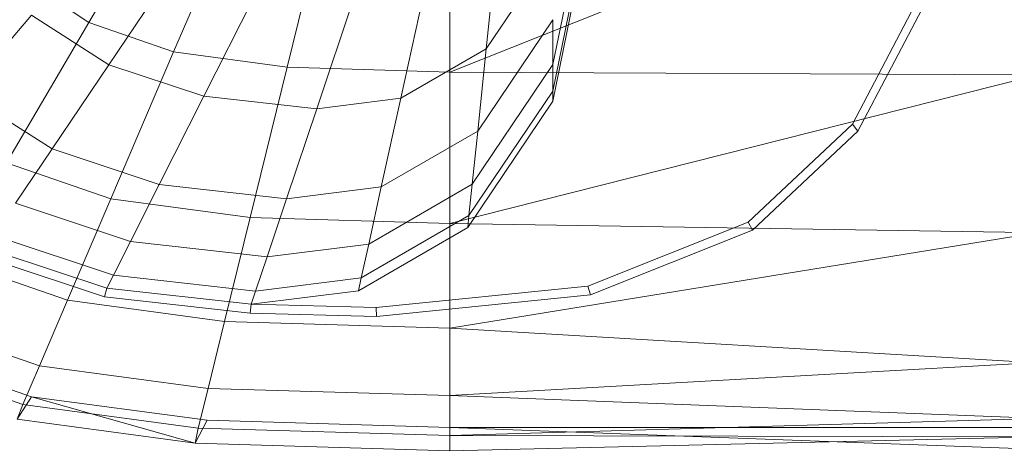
# Model space of a CAD drawing. Header units: metres. Extents: x 391.1 to 430.4, y 12.7 to 28.4.
# Tile 74 of 186: x 405.5583 to 405.7307, y 26.2113 to 26.2856. Entities that reach past the tile are written whole.
import ezdxf

# ---------------------------------------------------------------- set-up
doc = ezdxf.new("R2010")
doc.units = ezdxf.units.M
doc.layers.add('02_MOBILIARIO', color=7, linetype='Continuous', lineweight=18)
doc.layers.add('A-DETL-____-MBND', color=7, linetype='Continuous', lineweight=18)

# ---------------------------------------------------------------- blocks, each defined once
blk = doc.blocks.new('Family - Rentamans PB-155578-02_ENLLUMENAT_P0')
at = {"layer": 'A-DETL-____-MBND', "color": 253, "true_color": 0xaaaaaa}
for p, q in [((0.18869, 0.10869), (0.18027, 0.0676)), ((0.09903, 0.07496), (0.11808, 0.10743)), ((0.16227, 0.06628), (0.265, 0.10722)), ((0.18902, 0.1057), (0.18027, 0.06296)), ((0.1139, 0.06981), (0.12847, 0.10383)), ((0.18916, 0.10456), (0.18027, 0.06117)), ((0.13377, 0.06713), (0.14236, 0.10196)), ((0.16227, 0.06628), (0.16227, 0.10137)), ((0.16862, 0.07036), (0.17077, 0.09119)), ((0.10256, 0.06758), (0.11696, 0.08893)), ((0.18027, 0.08764), (0.16862, 0.07036)), ((0.09903, 0.07496), (0.08694, 0.08308)), ((0.11919, 0.06207), (0.13051, 0.08444)), ((0.15365, 0.0617), (0.15858, 0.08414)), ((0.13894, 0.05985), (0.1466, 0.08263)), ((0.24438, 0.07939), (0.23272, 0.05718)), ((0.24542, 0.07835), (0.23364, 0.05592)), ((0.08904, 0.07625), (0.07735, 0.06261)), ((0.10256, 0.06758), (0.08904, 0.07625)), ((0.08464, 0.05043), (0.09903, 0.07496)), ((0.1139, 0.06981), (0.09903, 0.07496)), ((0.18027, 0.07545), (0.16712, 0.05596)), ((0.18027, 0.0676), (0.18027, 0.07545)), ((0.1029, 0.04411), (0.1139, 0.06981)), ((0.13377, 0.06713), (0.1139, 0.06981)), ((0.16862, 0.07036), (0.15365, 0.0617)), ((0.16712, 0.05596), (0.16862, 0.07036)), ((0.09261, 0.05283), (0.10256, 0.06758)), ((0.11919, 0.06207), (0.10256, 0.06758)), ((0.18027, 0.0676), (0.16616, 0.04668)), ((0.18027, 0.0676), (0.18027, 0.06296)), ((0.12728, 0.04082), (0.13377, 0.06713)), ((0.16227, 0.06628), (0.13377, 0.06713)), ((0.265, 0.06579), (0.16227, 0.06628)), ((0.16227, 0.03978), (0.16227, 0.06628)), ((0.16227, 0.03978), (0.265, 0.06579)), ((0.09261, 0.05283), (0.07735, 0.06261)), ((0.11137, 0.04662), (0.11919, 0.06207)), ((0.13894, 0.05985), (0.11919, 0.06207)), ((0.18027, 0.06296), (0.16559, 0.0412)), ((0.18027, 0.06296), (0.18027, 0.06117)), ((0.15365, 0.0617), (0.13894, 0.05985)), ((0.15024, 0.0462), (0.15365, 0.0617)), ((0.18027, 0.06117), (0.16537, 0.03908)), ((0.13365, 0.04411), (0.13894, 0.05985)), ((0.23272, 0.05718), (0.21449, 0.04004)), ((0.23272, 0.05718), (0.23364, 0.05592)), ((0.16712, 0.05596), (0.15024, 0.0462)), ((0.16616, 0.04668), (0.16712, 0.05596)), ((0.23364, 0.05592), (0.21523, 0.03861)), ((0.08619, 0.04332), (0.09261, 0.05283)), ((0.11137, 0.04662), (0.09261, 0.05283)), ((0.08464, 0.05043), (0.1029, 0.04411)), ((0.10633, 0.03665), (0.11137, 0.04662)), ((0.13365, 0.04411), (0.11137, 0.04662)), ((0.16616, 0.04668), (0.14804, 0.0362)), ((0.16559, 0.0412), (0.16616, 0.04668)), ((0.15024, 0.0462), (0.13365, 0.04411)), ((0.14804, 0.0362), (0.15024, 0.0462)), ((0.10633, 0.03665), (0.08619, 0.04332)), ((0.09529, 0.02635), (0.1029, 0.04411)), ((0.12728, 0.04082), (0.1029, 0.04411)), ((0.13024, 0.03396), (0.13365, 0.04411)), ((0.1228, 0.02264), (0.12728, 0.04082)), ((0.12728, 0.04082), (0.16227, 0.03978)), ((0.16559, 0.0412), (0.14675, 0.0303)), ((0.265, 0.03818), (0.16227, 0.03978)), ((0.16227, 0.02147), (0.16227, 0.03978)), ((0.16559, 0.0412), (0.16537, 0.03908)), ((0.21449, 0.04004), (0.18639, 0.02883)), ((0.21449, 0.04004), (0.21523, 0.03861)), ((0.16537, 0.03908), (0.14625, 0.02802)), ((0.16227, 0.02147), (0.265, 0.03818)), ((0.21523, 0.03861), (0.18684, 0.02729)), ((0.10335, 0.03076), (0.0824, 0.0377)), ((0.10335, 0.03076), (0.10633, 0.03665)), ((0.13024, 0.03396), (0.10633, 0.03665)), ((0.14804, 0.0362), (0.13024, 0.03396)), ((0.14675, 0.0303), (0.14804, 0.0362)), ((0.1022, 0.0285), (0.08094, 0.03553)), ((0.0747, 0.03348), (0.09529, 0.02635)), ((0.10182, 0.02695), (0.08034, 0.03406)), ((0.12822, 0.02796), (0.13024, 0.03396)), ((0.1022, 0.0285), (0.10335, 0.03076)), ((0.12822, 0.02796), (0.10335, 0.03076)), ((0.14675, 0.0303), (0.12822, 0.02796)), ((0.14625, 0.02802), (0.14675, 0.0303)), ((0.1022, 0.0285), (0.10182, 0.02695)), ((0.12745, 0.02565), (0.1022, 0.0285)), ((0.14625, 0.02802), (0.12745, 0.02565)), ((0.12822, 0.02796), (0.12745, 0.02565)), ((0.18639, 0.02883), (0.14934, 0.02511)), ((0.18639, 0.02883), (0.18684, 0.02729)), ((0.09529, 0.02635), (0.09039, 0.0149)), ((0.09529, 0.02635), (0.1228, 0.02264)), ((0.12731, 0.02408), (0.10182, 0.02695)), ((0.18684, 0.02729), (0.14943, 0.02353)), ((0.12745, 0.02565), (0.12731, 0.02408)), ((0.14934, 0.02511), (0.12745, 0.02565)), ((0.14934, 0.02511), (0.14943, 0.02353)), ((0.06829, 0.02256), (0.09039, 0.0149)), ((0.11992, 0.01092), (0.1228, 0.02264)), ((0.1228, 0.02264), (0.16227, 0.02147)), ((0.14943, 0.02353), (0.12731, 0.02408)), ((0.265, 0.01543), (0.16227, 0.02147)), ((0.16227, 0.00966), (0.16227, 0.02147)), ((0.06606, 0.01737), (0.08904, 0.00947)), ((0.0645, 0.0161), (0.08749, 0.00814)), ((0.09039, 0.0149), (0.08749, 0.00814)), ((0.09039, 0.0149), (0.11992, 0.01092)), ((0.16227, 0.00966), (0.265, 0.01543)), ((0.11992, 0.01092), (0.11821, 0.004)), ((0.11992, 0.01092), (0.16227, 0.00966)), ((0.08652, 0.00552), (0.08904, 0.00947)), ((0.08904, 0.00947), (0.11975, 0.00536)), ((0.08904, 0.00947), (0.11764, 0.00133)), ((0.265, 0.00569), (0.16227, 0.00966)), ((0.16227, 0.00269), (0.16227, 0.00966)), ((0.08749, 0.00814), (0.08652, 0.00552)), ((0.08749, 0.00814), (0.11821, 0.004)), ((0.08652, 0.00552), (0.11764, 0.00133)), ((0.11764, 0.00133), (0.11975, 0.00536)), ((0.11975, 0.00536), (0.16227, 0.0041)), ((0.16227, 0.00269), (0.265, 0.00569)), ((0.11821, 0.004), (0.11764, 0.00133)), ((0.11821, 0.004), (0.16227, 0.00269)), ((0.16227, 0.00411), (0.265, 0.00406)), ((0.16227, 0.00411), (0.265, 0.00026)), ((0.16227, 0), (0.16227, 0.0041)), ((0.16227, 0.00269), (0.16227, 0)), ((0.16227, 0.00269), (0.265, 0.00244)), ((0.16227, 0), (0.265, 0.00244)), ((0.11764, 0.00133), (0.16227, 0))]:
    blk.add_line(p, q, dxfattribs=at)
blk = doc.blocks.new('LONDR55-XX_ZZ-ARQ-CAA-M3D-Londres55_ifc-1-02_ENLLUMENAT_P0')
at = {"layer": '02_MOBILIARIO', "color": 253, "lineweight": 18, "true_color": 0xaaaaaa}
blk.add_blockref('Family - Rentamans PB-155578-02_ENLLUMENAT_P0', (405.47137, 26.21013), dxfattribs=at)

msp = doc.modelspace()

# ---------------------------------------------------------------- block references
at = {"lineweight": 5}
msp.add_blockref('LONDR55-XX_ZZ-ARQ-CAA-M3D-Londres55_ifc-1-02_ENLLUMENAT_P0', (0, 0), dxfattribs=at)

doc.saveas('drawing.dxf')
